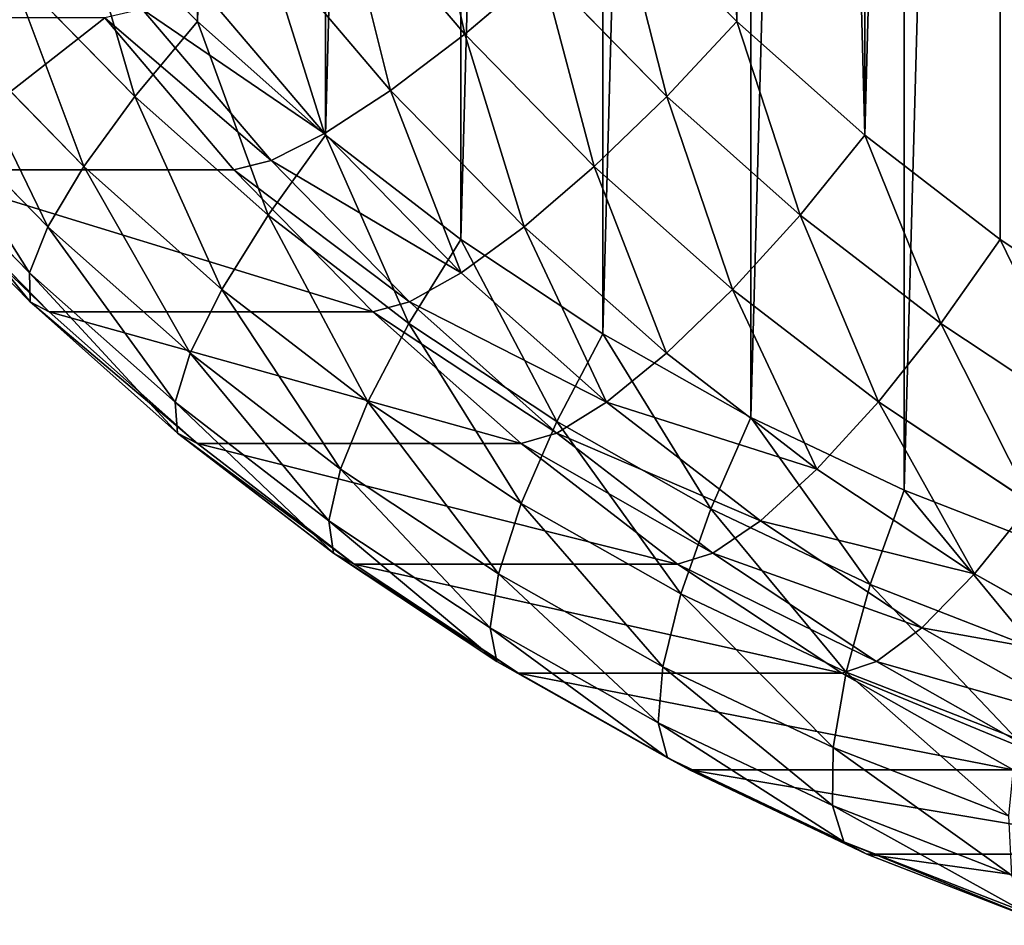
# Model space of a CAD drawing. Extents: x 0 to 1840, y 0 to 334.
# Tile 85 of 109: x 1799.1 to 1804.11, y 149.66 to 154.26. Entities that reach past the tile are written whole.
import ezdxf

# ---------------------------------------------------------------- set-up
doc = ezdxf.new("R2010")
doc.units = 0
doc.layers.get('0').update_dxf_attribs({"color": 13, "linetype": 'CONTINUOUS'})

# ---------------------------------------------------------------- blocks, each defined once
blk = doc.blocks.new('GROUP_16')
for p, q in [((39.4342, 7.2786, 2.2679), (40.0938, 8.0244, 2.2679)), ((38.7083, 7.9673, 2), (38.0735, 7.3433, 2)), ((38.7083, 7.9673, 12), (38.0735, 7.3433, 12)), ((39.7349, 6.9934, 2.5858), (40.4038, 7.7497, 2.5858)), ((38.4236, 6.9615, 11.9319), (39.084, 7.6108, 11.9319)), ((38.4236, 6.9615, 2.0681), (39.084, 7.6108, 2.0681)), ((39.084, 7.6108, 2.0681), (39.4342, 7.2786, 2.2679)), ((39.9656, 6.7745, 3), (40.6417, 7.5389, 3)), ((40.1106, 6.6369, 3.4824), (40.7912, 7.4063, 3.4824)), ((40.1601, 6.59, 4), (40.8422, 7.3611, 4)), ((38.0735, 7.3433, 2), (37.3969, 6.7651, 2)), ((38.0735, 7.3433, 12), (37.3969, 6.7651, 12)), ((38.4236, 6.9615, 11.9319), (38.0735, 7.3433, 12)), ((38.4236, 6.9615, 2.0681), (38.0735, 7.3433, 2)), ((38.7497, 6.6058, 11.7321), (39.4342, 7.2786, 11.7321)), ((38.7497, 6.6058, 2.2679), (39.4342, 7.2786, 2.2679)), ((39.4342, 7.2786, 2.2679), (39.7349, 6.9934, 2.5858)), ((37.7195, 6.3598, 11.9319), (38.4236, 6.9615, 11.9319)), ((37.7195, 6.3598, 2.0681), (38.4236, 6.9615, 2.0681)), ((38.7497, 6.6058, 11.7321), (38.4236, 6.9615, 11.9319)), ((38.7497, 6.6058, 2.2679), (38.4236, 6.9615, 2.0681)), ((39.0298, 6.3003, 11.4142), (39.7349, 6.9934, 11.4142)), ((39.0298, 6.3003, 2.5858), (39.7349, 6.9934, 2.5858)), ((39.7349, 6.9934, 2.5858), (39.9656, 6.7745, 3)), ((37.3969, 6.7651, 2), (36.6816, 6.2354, 2)), ((37.3969, 6.7651, 12), (36.6816, 6.2354, 12)), ((37.3969, 6.7651, 12), (37.7195, 6.3598, 11.9319)), ((37.3969, 6.7651, 2), (37.7195, 6.3598, 2.0681)), ((39.2447, 6.0658, 11), (39.9656, 6.7745, 11)), ((39.2447, 6.0658, 3), (39.9656, 6.7745, 3)), ((39.9656, 6.7745, 3), (40.1106, 6.6369, 3.4824)), ((38.0201, 5.9822, 11.7321), (38.7497, 6.6058, 11.7321)), ((38.0201, 5.9822, 2.2679), (38.7497, 6.6058, 2.2679)), ((39.0298, 6.3003, 11.4142), (38.7497, 6.6058, 11.7321)), ((39.0298, 6.3003, 2.5858), (38.7497, 6.6058, 2.2679)), ((39.3798, 5.9185, 10.5176), (40.1106, 6.6369, 10.5176)), ((39.3798, 5.9185, 3.4824), (40.1106, 6.6369, 3.4824)), ((40.1106, 6.6369, 3.4824), (40.1601, 6.59, 4)), ((39.4259, 5.8682, 4), (40.1601, 6.59, 4)), ((39.4259, 5.8682, 10), (40.1601, 6.59, 10)), ((40.1601, 6.59, 4), (40.1601, 6.59, 10)), ((36.9752, 5.8086, 11.9319), (37.7195, 6.3598, 11.9319)), ((36.9752, 5.8086, 2.0681), (37.7195, 6.3598, 2.0681)), ((37.7195, 6.3598, 11.9319), (38.0201, 5.9822, 11.7321)), ((37.7195, 6.3598, 2.0681), (38.0201, 5.9822, 2.2679)), ((38.2782, 5.6579, 11.4142), (39.0298, 6.3003, 11.4142)), ((38.2782, 5.6579, 2.5858), (39.0298, 6.3003, 2.5858)), ((39.2447, 6.0658, 11), (39.0298, 6.3003, 11.4142)), ((39.2447, 6.0658, 3), (39.0298, 6.3003, 2.5858)), ((36.6816, 6.2354, 2), (35.9312, 5.7568, 2)), ((36.6816, 6.2354, 12), (35.9312, 5.7568, 12)), ((36.9752, 5.8086, 11.9319), (36.6816, 6.2354, 12)), ((36.6816, 6.2354, 2), (36.9752, 5.8086, 2.0681)), ((38.4763, 5.4091, 11), (39.2447, 6.0658, 11)), ((38.4763, 5.4091, 3), (39.2447, 6.0658, 3)), ((39.3798, 5.9185, 10.5176), (39.2447, 6.0658, 11)), ((39.3798, 5.9185, 3.4824), (39.2447, 6.0658, 3)), ((37.2487, 5.411, 11.7321), (38.0201, 5.9822, 11.7321)), ((37.2487, 5.411, 2.2679), (38.0201, 5.9822, 2.2679)), ((38.0201, 5.9822, 11.7321), (38.2782, 5.6579, 11.4142)), ((38.0201, 5.9822, 2.2679), (38.2782, 5.6579, 2.5858)), ((38.6008, 5.2527, 10.5176), (39.3798, 5.9185, 10.5176)), ((38.6008, 5.2527, 3.4824), (39.3798, 5.9185, 3.4824)), ((39.4259, 5.8682, 10), (39.3798, 5.9185, 10.5176)), ((39.4259, 5.8682, 4), (39.3798, 5.9185, 3.4824)), ((38.6432, 5.1993, 4), (39.4259, 5.8682, 4)), ((38.6432, 5.1993, 10), (39.4259, 5.8682, 10)), ((39.4259, 5.8682, 4), (39.4259, 5.8682, 10)), ((36.1943, 5.3106, 11.9319), (36.9752, 5.8086, 11.9319)), ((36.1943, 5.3106, 2.0681), (36.9752, 5.8086, 2.0681)), ((37.2487, 5.411, 11.7321), (36.9752, 5.8086, 11.9319)), ((36.9752, 5.8086, 2.0681), (37.2487, 5.411, 2.2679)), ((35.9312, 5.7568, 12), (35.1492, 5.3316, 12)), ((36.1943, 5.3106, 11.9319), (35.9312, 5.7568, 12)), ((37.4836, 5.0695, 11.4142), (38.2782, 5.6579, 11.4142)), ((37.4836, 5.0695, 2.5858), (38.2782, 5.6579, 2.5858)), ((38.2782, 5.6579, 11.4142), (38.4763, 5.4091, 11)), ((38.2782, 5.6579, 2.5858), (38.4763, 5.4091, 3)), ((36.4395, 4.8949, 11.7321), (37.2487, 5.411, 11.7321)), ((36.4395, 4.8949, 2.2679), (37.2487, 5.411, 2.2679)), ((37.4836, 5.0695, 11.4142), (37.2487, 5.411, 11.7321)), ((37.2487, 5.411, 2.2679), (37.4836, 5.0695, 2.5858)), ((37.6639, 4.8075, 11), (38.4763, 5.4091, 11)), ((37.6639, 4.8075, 3), (38.4763, 5.4091, 3)), ((38.4763, 5.4091, 11), (38.6008, 5.2527, 10.5176)), ((38.4763, 5.4091, 3), (38.6008, 5.2527, 3.4824)), ((35.1492, 5.3316, 12), (34.3395, 4.9619, 12)), ((35.1492, 5.3316, 12), (35.3806, 4.8682, 11.9319)), ((35.3806, 4.8682, 11.9319), (36.1943, 5.3106, 11.9319)), ((36.4395, 4.8949, 11.7321), (36.1943, 5.3106, 11.9319)), ((37.7772, 4.6428, 10.5176), (38.6008, 5.2527, 10.5176)), ((37.7772, 4.6428, 3.4824), (38.6008, 5.2527, 3.4824)), ((38.6008, 5.2527, 10.5176), (38.6432, 5.1993, 10)), ((38.6008, 5.2527, 3.4824), (38.6432, 5.1993, 4)), ((37.8158, 4.5866, 4), (38.6432, 5.1993, 4)), ((37.8158, 4.5866, 10), (38.6432, 5.1993, 10)), ((38.6432, 5.1993, 4), (38.6432, 5.1993, 10)), ((36.65, 4.5379, 11.4142), (37.4836, 5.0695, 11.4142)), ((36.65, 4.5379, 2.5858), (37.4836, 5.0695, 2.5858)), ((37.6639, 4.8075, 11), (37.4836, 5.0695, 11.4142)), ((37.4836, 5.0695, 2.5858), (37.6639, 4.8075, 3)), ((34.3395, 4.9619, 12), (33.5061, 4.6496, 12)), ((34.5381, 4.4836, 11.9319), (34.3395, 4.9619, 12)), ((34.5381, 4.4836, 11.9319), (35.3806, 4.8682, 11.9319)), ((35.3806, 4.8682, 11.9319), (35.5962, 4.4364, 11.7321)), ((35.5962, 4.4364, 11.7321), (36.4395, 4.8949, 11.7321)), ((36.65, 4.5379, 11.4142), (36.4395, 4.8949, 11.7321)), ((36.65, 4.5379, 2.5858), (36.4395, 4.8949, 2.2679)), ((36.8116, 4.2639, 11), (37.6639, 4.8075, 11)), ((36.8116, 4.2639, 3), (37.6639, 4.8075, 3)), ((37.7772, 4.6428, 10.5176), (37.6639, 4.8075, 11)), ((37.6639, 4.8075, 3), (37.7772, 4.6428, 3.4824)), ((36.9132, 4.0917, 10.5176), (37.7772, 4.6428, 10.5176)), ((36.9132, 4.0917, 3.4824), (37.7772, 4.6428, 3.4824)), ((37.8158, 4.5866, 10), (37.7772, 4.6428, 10.5176)), ((37.7772, 4.6428, 3.4824), (37.8158, 4.5866, 4)), ((36.9478, 4.033, 4), (37.8158, 4.5866, 4)), ((36.9478, 4.033, 10), (37.8158, 4.5866, 10)), ((37.8158, 4.5866, 4), (37.8158, 4.5866, 10)), ((35.7814, 4.0656, 11.4142), (36.65, 4.5379, 11.4142)), ((35.7814, 4.0656, 2.5858), (36.65, 4.5379, 2.5858)), ((36.8116, 4.2639, 11), (36.65, 4.5379, 11.4142)), ((36.8116, 4.2639, 3), (36.65, 4.5379, 2.5858)), ((33.6708, 4.1585, 11.9319), (34.5381, 4.4836, 11.9319)), ((34.7231, 4.0378, 11.7321), (34.5381, 4.4836, 11.9319)), ((34.7231, 4.0378, 11.7321), (35.5962, 4.4364, 11.7321)), ((35.5962, 4.4364, 11.7321), (35.7814, 4.0656, 11.4142)), ((35.9235, 3.7811, 11), (36.8116, 4.2639, 11)), ((35.9235, 3.7811, 3), (36.8116, 4.2639, 3)), ((36.9132, 4.0917, 10.5176), (36.8116, 4.2639, 11)), ((36.9132, 4.0917, 3.4824), (36.8116, 4.2639, 3)), ((34.882, 3.655, 11.4142), (35.7814, 4.0656, 11.4142)), ((35.7814, 4.0656, 11.4142), (35.9235, 3.7811, 11)), ((36.0128, 3.6022, 10.5176), (36.9132, 4.0917, 10.5176)), ((36.0128, 3.6022, 3.4824), (36.9132, 4.0917, 3.4824)), ((36.9478, 4.033, 10), (36.9132, 4.0917, 10.5176)), ((36.9478, 4.033, 4), (36.9132, 4.0917, 3.4824)), ((33.8244, 3.7009, 11.7321), (34.7231, 4.0378, 11.7321)), ((34.882, 3.655, 11.4142), (34.7231, 4.0378, 11.7321)), ((36.0433, 3.5412, 4), (36.9478, 4.033, 4)), ((36.0433, 3.5412, 10), (36.9478, 4.033, 10)), ((36.9478, 4.033, 4), (36.9478, 4.033, 10)), ((35.0039, 3.3612, 11), (35.9235, 3.7811, 11)), ((35.9235, 3.7811, 11), (36.0128, 3.6022, 10.5176)), ((33.9562, 3.308, 11.4142), (34.882, 3.655, 11.4142)), ((35.0039, 3.3612, 11), (34.882, 3.655, 11.4142)), ((35.0806, 3.1766, 10.5176), (36.0128, 3.6022, 10.5176)), ((36.0128, 3.6022, 10.5176), (36.0433, 3.5412, 10)), ((35.1067, 3.1136, 10), (36.0433, 3.5412, 10)), ((36.0433, 3.5412, 4), (36.0433, 3.5412, 10)), ((34.0573, 3.0065, 11), (35.0039, 3.3612, 11)), ((35.0806, 3.1766, 10.5176), (35.0039, 3.3612, 11)), ((34.1209, 2.817, 10.5176), (35.0806, 3.1766, 10.5176)), ((35.1067, 3.1136, 10), (35.0806, 3.1766, 10.5176)), ((34.1426, 2.7523, 10), (35.1067, 3.1136, 10)), ((35.1067, 3.1136, 4), (35.1067, 3.1136, 10))]:
    blk.add_line(p, q)
mesh = blk.add_polyface()
corners = [(30.0267, 34.8137, 2), (25, 4, 2), (25, 34.8137, 2), (30.0267, 4, 2), (30.9039, 34.7436, 2), (30.9039, 4.0701, 2), (31.7841, 34.6111, 2), (31.7841, 4.2026, 2), (32.6529, 34.4177, 2), (32.6529, 4.396, 2), (33.5061, 34.1641, 2), (33.5061, 4.6496, 2), (34.3395, 33.8518, 2), (34.3395, 4.9619, 2), (35.1492, 33.4821, 2), (35.1492, 5.3316, 2), (35.9312, 33.057, 2), (35.9312, 5.7568, 2), (36.6816, 32.5784, 2), (36.6816, 6.2354, 2), (37.3969, 6.7651, 2), (37.3969, 32.0486, 2), (38.0735, 31.4704, 2), (38.0735, 7.3433, 2), (38.7083, 30.8464, 2), (38.7083, 7.9673, 2), (39.3454, 30.1261, 2), (39.3454, 8.6876, 2), (40.1384, 9.5807, 2), (40.1384, 29.233, 2), (41.0461, 28.3506, 2), (41.0461, 10.4631, 2), (42.0161, 27.5372, 2), (42.0161, 11.2765, 2), (43.0432, 26.7971, 2), (43.0432, 12.0166, 2), (44.1219, 26.1345, 2), (44.1219, 12.6793, 2), (45.2462, 13.261, 2), (45.2462, 25.5527, 2), (46.4103, 25.0551, 2), (46.4103, 13.7586, 2), (47.6077, 24.6442, 2), (47.6077, 14.1695, 2), (48.832, 14.4914, 2), (48.832, 24.3224, 2), (50.0767, 24.0912, 2), (50.0767, 14.7225, 2), (51.3349, 14.8617, 2), (51.3349, 23.952, 2), (52.5633, 23.9069, 2), (52.5633, 14.9069, 2), (60.6, 14.9069, 2), (60.6, 23.9069, 2)]
mesh.append_faces([[corners[k] for k in face] for face in [(0, 1, 2), (52, 50, 53)]], dxfattribs={"vtx0": -1})
mesh.append_faces([[corners[k] for k in face] for face in [(1, 0, 3), (3, 4, 5), (5, 6, 7), (7, 8, 9), (9, 10, 11), (11, 12, 13), (13, 14, 15), (15, 16, 17), (17, 18, 19), (19, 18, 20), (20, 22, 23), (23, 24, 25), (25, 26, 27), (27, 26, 28), (28, 30, 31), (31, 32, 33), (33, 34, 35), (35, 36, 37), (37, 36, 38), (38, 40, 41), (41, 42, 43), (43, 42, 44), (44, 46, 47), (47, 46, 48), (48, 50, 51), (51, 50, 52)]], dxfattribs={"vtx0": -1, "vtx1": -1})
mesh.append_faces([[corners[k] for k in face] for face in [(3, 0, 4), (5, 4, 6), (7, 6, 8), (9, 8, 10), (11, 10, 12), (13, 12, 14), (15, 14, 16), (17, 16, 18), (20, 18, 21), (20, 21, 22), (23, 22, 24), (25, 24, 26), (28, 26, 29), (28, 29, 30), (31, 30, 32), (33, 32, 34), (35, 34, 36), (38, 36, 39), (38, 39, 40), (41, 40, 42), (44, 42, 45), (44, 45, 46), (48, 46, 49), (48, 49, 50)]], dxfattribs={"vtx0": -1, "vtx2": -1})
mesh = blk.add_polyface()
corners = [(30.0267, 4, 12), (25, 34.8137, 12), (25, 4, 12), (30.0267, 34.8137, 12), (30.9039, 34.7436, 12), (30.9039, 4.0701, 12), (31.7841, 4.2026, 12), (31.7841, 34.6111, 12), (32.6529, 4.396, 12), (32.6529, 34.4177, 12), (33.5061, 34.1641, 12), (33.5061, 4.6496, 12), (34.3395, 4.9619, 12), (34.3395, 33.8518, 12), (35.1492, 5.3316, 12), (35.1492, 33.4821, 12), (35.9312, 5.7568, 12), (35.9312, 33.057, 12), (36.6816, 6.2354, 12), (36.6816, 32.5784, 12), (37.3969, 6.7651, 12), (37.3969, 32.0486, 12), (38.0735, 7.3433, 12), (38.0735, 31.4704, 12), (38.7083, 7.9673, 12), (38.7083, 30.8464, 12), (39.3454, 8.6876, 12), (39.3454, 30.1261, 12), (40.1384, 9.5807, 12), (40.1384, 29.233, 12), (41.0461, 10.4631, 12), (41.0461, 28.3506, 12), (42.0161, 11.2765, 12), (42.0161, 27.5372, 12), (43.0432, 26.7971, 12), (43.0432, 12.0166, 12), (44.1219, 26.1345, 12), (44.1219, 12.6793, 12), (45.2462, 13.261, 12), (45.2462, 25.5527, 12), (46.4103, 13.7586, 12), (46.4103, 25.0551, 12), (47.6077, 24.6442, 12), (47.6077, 14.1695, 12), (48.832, 14.4914, 12), (48.832, 24.3224, 12), (50.0767, 14.7225, 12), (50.0767, 24.0912, 12), (51.3349, 14.8617, 12), (51.3349, 23.952, 12), (52.5633, 14.9069, 12), (52.5633, 23.9069, 12), (60.6, 14.9069, 12), (60.6, 23.9069, 12)]
mesh.append_faces([[corners[k] for k in face] for face in [(0, 1, 2), (51, 52, 53)]], dxfattribs={"vtx0": -1})
mesh.append_faces([[corners[k] for k in face] for face in [(1, 0, 3), (3, 0, 4), (4, 6, 7), (7, 8, 9), (9, 8, 10), (10, 12, 13), (13, 14, 15), (15, 16, 17), (17, 18, 19), (19, 20, 21), (21, 22, 23), (23, 24, 25), (25, 26, 27), (27, 28, 29), (29, 30, 31), (31, 32, 33), (33, 32, 34), (34, 35, 36), (36, 38, 39), (39, 40, 41), (41, 40, 42), (42, 44, 45), (45, 46, 47), (47, 48, 49), (49, 50, 51)]], dxfattribs={"vtx0": -1, "vtx1": -1})
mesh.append_faces([[corners[k] for k in face] for face in [(4, 0, 5), (4, 5, 6), (7, 6, 8), (10, 8, 11), (10, 11, 12), (13, 12, 14), (15, 14, 16), (17, 16, 18), (19, 18, 20), (21, 20, 22), (23, 22, 24), (25, 24, 26), (27, 26, 28), (29, 28, 30), (31, 30, 32), (34, 32, 35), (36, 35, 37), (36, 37, 38), (39, 38, 40), (42, 40, 43), (42, 43, 44), (45, 44, 46), (47, 46, 48), (49, 48, 50), (51, 50, 52)]], dxfattribs={"vtx0": -1, "vtx2": -1})
mesh = blk.add_polyface()
corners = [(39.7328, 8.3443, 2.0681), (39.4342, 7.2786, 2.2679), (39.084, 7.6108, 2.0681), (40.0938, 8.0244, 2.2679)]
mesh.append_faces([[corners[k] for k in face] for face in [(0, 1, 2), (1, 0, 3)]], dxfattribs={"vtx0": -1})
mesh = blk.add_polyface()
corners = [(40.0938, 8.0244, 2.2679), (39.7349, 6.9934, 2.5858), (39.4342, 7.2786, 2.2679), (40.4038, 7.7497, 2.5858)]
mesh.append_faces([[corners[k] for k in face] for face in [(0, 1, 2), (1, 0, 3)]], dxfattribs={"vtx0": -1})
mesh = blk.add_polyface()
corners = [(38.4236, 6.9615, 11.9319), (38.7083, 7.9673, 12), (38.0735, 7.3433, 12), (39.084, 7.6108, 11.9319)]
mesh.append_faces([[corners[k] for k in face] for face in [(0, 1, 2), (1, 0, 3)]], dxfattribs={"vtx0": -1})
mesh = blk.add_polyface()
corners = [(38.7083, 7.9673, 2), (38.4236, 6.9615, 2.0681), (38.0735, 7.3433, 2), (39.084, 7.6108, 2.0681)]
mesh.append_faces([[corners[k] for k in face] for face in [(0, 1, 2), (1, 0, 3)]], dxfattribs={"vtx0": -1})
mesh = blk.add_polyface()
corners = [(40.4038, 7.7497, 2.5858), (39.9656, 6.7745, 3), (39.7349, 6.9934, 2.5858), (40.6417, 7.5389, 3)]
mesh.append_faces([[corners[k] for k in face] for face in [(0, 1, 2), (1, 0, 3)]], dxfattribs={"vtx0": -1})
mesh = blk.add_polyface()
corners = [(38.7497, 6.6058, 11.7321), (39.084, 7.6108, 11.9319), (38.4236, 6.9615, 11.9319), (39.4342, 7.2786, 11.7321)]
mesh.append_faces([[corners[k] for k in face] for face in [(0, 1, 2), (1, 0, 3)]], dxfattribs={"vtx0": -1})
mesh = blk.add_polyface()
corners = [(39.084, 7.6108, 2.0681), (38.7497, 6.6058, 2.2679), (38.4236, 6.9615, 2.0681), (39.4342, 7.2786, 2.2679)]
mesh.append_faces([[corners[k] for k in face] for face in [(0, 1, 2), (1, 0, 3)]], dxfattribs={"vtx0": -1})
mesh = blk.add_polyface()
corners = [(39.9656, 6.7745, 3), (40.7912, 7.4063, 3.4824), (40.1106, 6.6369, 3.4824), (40.6417, 7.5389, 3)]
mesh.append_faces([[corners[k] for k in face] for face in [(0, 1, 2), (1, 0, 3)]], dxfattribs={"vtx0": -1})
mesh = blk.add_polyface()
corners = [(40.1106, 6.6369, 3.4824), (40.8422, 7.3611, 4), (40.1601, 6.59, 4), (40.7912, 7.4063, 3.4824)]
mesh.append_faces([[corners[k] for k in face] for face in [(0, 1, 2), (1, 0, 3)]], dxfattribs={"vtx0": -1})
mesh = blk.add_polyface()
corners = [(40.8422, 7.3611, 4), (40.1601, 6.59, 10), (40.1601, 6.59, 4), (40.8422, 7.3611, 10)]
mesh.append_faces([[corners[k] for k in face] for face in [(0, 1, 2), (1, 0, 3)]], dxfattribs={"vtx0": -1})
mesh = blk.add_polyface()
corners = [(37.7195, 6.3598, 11.9319), (38.0735, 7.3433, 12), (37.3969, 6.7651, 12), (38.4236, 6.9615, 11.9319)]
mesh.append_faces([[corners[k] for k in face] for face in [(0, 1, 2), (1, 0, 3)]], dxfattribs={"vtx0": -1})
mesh = blk.add_polyface()
corners = [(38.0735, 7.3433, 2), (37.7195, 6.3598, 2.0681), (37.3969, 6.7651, 2), (38.4236, 6.9615, 2.0681)]
mesh.append_faces([[corners[k] for k in face] for face in [(0, 1, 2), (1, 0, 3)]], dxfattribs={"vtx0": -1})
mesh = blk.add_polyface()
corners = [(39.0298, 6.3003, 11.4142), (39.4342, 7.2786, 11.7321), (38.7497, 6.6058, 11.7321), (39.7349, 6.9934, 11.4142)]
mesh.append_faces([[corners[k] for k in face] for face in [(0, 1, 2), (1, 0, 3)]], dxfattribs={"vtx0": -1})
mesh = blk.add_polyface()
corners = [(39.4342, 7.2786, 2.2679), (39.0298, 6.3003, 2.5858), (38.7497, 6.6058, 2.2679), (39.7349, 6.9934, 2.5858)]
mesh.append_faces([[corners[k] for k in face] for face in [(0, 1, 2), (1, 0, 3)]], dxfattribs={"vtx0": -1})
mesh = blk.add_polyface()
corners = [(38.0201, 5.9822, 11.7321), (38.4236, 6.9615, 11.9319), (37.7195, 6.3598, 11.9319), (38.7497, 6.6058, 11.7321)]
mesh.append_faces([[corners[k] for k in face] for face in [(0, 1, 2), (1, 0, 3)]], dxfattribs={"vtx0": -1})
mesh = blk.add_polyface()
corners = [(38.4236, 6.9615, 2.0681), (38.0201, 5.9822, 2.2679), (37.7195, 6.3598, 2.0681), (38.7497, 6.6058, 2.2679)]
mesh.append_faces([[corners[k] for k in face] for face in [(0, 1, 2), (1, 0, 3)]], dxfattribs={"vtx0": -1})
mesh = blk.add_polyface()
corners = [(39.2447, 6.0658, 11), (39.7349, 6.9934, 11.4142), (39.0298, 6.3003, 11.4142), (39.9656, 6.7745, 11)]
mesh.append_faces([[corners[k] for k in face] for face in [(0, 1, 2), (1, 0, 3)]], dxfattribs={"vtx0": -1})
mesh = blk.add_polyface()
corners = [(39.7349, 6.9934, 2.5858), (39.2447, 6.0658, 3), (39.0298, 6.3003, 2.5858), (39.9656, 6.7745, 3)]
mesh.append_faces([[corners[k] for k in face] for face in [(0, 1, 2), (1, 0, 3)]], dxfattribs={"vtx0": -1})
mesh = blk.add_polyface()
corners = [(36.9752, 5.8086, 11.9319), (37.3969, 6.7651, 12), (36.6816, 6.2354, 12), (37.7195, 6.3598, 11.9319)]
mesh.append_faces([[corners[k] for k in face] for face in [(0, 1, 2), (1, 0, 3)]], dxfattribs={"vtx0": -1})
mesh = blk.add_polyface()
corners = [(37.3969, 6.7651, 2), (36.9752, 5.8086, 2.0681), (36.6816, 6.2354, 2), (37.7195, 6.3598, 2.0681)]
mesh.append_faces([[corners[k] for k in face] for face in [(0, 1, 2), (1, 0, 3)]], dxfattribs={"vtx0": -1})
mesh = blk.add_polyface()
corners = [(39.9656, 6.7745, 11), (39.3798, 5.9185, 10.5176), (40.1106, 6.6369, 10.5176), (39.2447, 6.0658, 11)]
mesh.append_faces([[corners[k] for k in face] for face in [(0, 1, 2), (1, 0, 3)]], dxfattribs={"vtx0": -1})
mesh = blk.add_polyface()
corners = [(40.1106, 6.6369, 3.4824), (39.2447, 6.0658, 3), (39.9656, 6.7745, 3), (39.3798, 5.9185, 3.4824)]
mesh.append_faces([[corners[k] for k in face] for face in [(0, 1, 2), (1, 0, 3)]], dxfattribs={"vtx0": -1})
mesh = blk.add_polyface()
corners = [(38.2782, 5.6579, 11.4142), (38.7497, 6.6058, 11.7321), (38.0201, 5.9822, 11.7321), (39.0298, 6.3003, 11.4142)]
mesh.append_faces([[corners[k] for k in face] for face in [(0, 1, 2), (1, 0, 3)]], dxfattribs={"vtx0": -1})
mesh = blk.add_polyface()
corners = [(38.7497, 6.6058, 2.2679), (38.2782, 5.6579, 2.5858), (38.0201, 5.9822, 2.2679), (39.0298, 6.3003, 2.5858)]
mesh.append_faces([[corners[k] for k in face] for face in [(0, 1, 2), (1, 0, 3)]], dxfattribs={"vtx0": -1})
mesh = blk.add_polyface()
corners = [(40.1106, 6.6369, 10.5176), (39.4259, 5.8682, 10), (40.1601, 6.59, 10), (39.3798, 5.9185, 10.5176)]
mesh.append_faces([[corners[k] for k in face] for face in [(0, 1, 2), (1, 0, 3)]], dxfattribs={"vtx0": -1})
mesh = blk.add_polyface()
corners = [(40.1601, 6.59, 4), (39.3798, 5.9185, 3.4824), (40.1106, 6.6369, 3.4824), (39.4259, 5.8682, 4)]
mesh.append_faces([[corners[k] for k in face] for face in [(0, 1, 2), (1, 0, 3)]], dxfattribs={"vtx0": -1})
mesh = blk.add_polyface()
corners = [(40.1601, 6.59, 10), (39.4259, 5.8682, 4), (40.1601, 6.59, 4), (39.4259, 5.8682, 10)]
mesh.append_faces([[corners[k] for k in face] for face in [(0, 1, 2), (1, 0, 3)]], dxfattribs={"vtx0": -1})
mesh = blk.add_polyface()
corners = [(37.2487, 5.411, 11.7321), (37.7195, 6.3598, 11.9319), (36.9752, 5.8086, 11.9319), (38.0201, 5.9822, 11.7321)]
mesh.append_faces([[corners[k] for k in face] for face in [(0, 1, 2), (1, 0, 3)]], dxfattribs={"vtx0": -1})
mesh = blk.add_polyface()
corners = [(37.7195, 6.3598, 2.0681), (37.2487, 5.411, 2.2679), (36.9752, 5.8086, 2.0681), (38.0201, 5.9822, 2.2679)]
mesh.append_faces([[corners[k] for k in face] for face in [(0, 1, 2), (1, 0, 3)]], dxfattribs={"vtx0": -1})
mesh = blk.add_polyface()
corners = [(38.4763, 5.4091, 11), (39.0298, 6.3003, 11.4142), (38.2782, 5.6579, 11.4142), (39.2447, 6.0658, 11)]
mesh.append_faces([[corners[k] for k in face] for face in [(0, 1, 2), (1, 0, 3)]], dxfattribs={"vtx0": -1})
mesh = blk.add_polyface()
corners = [(39.0298, 6.3003, 2.5858), (38.4763, 5.4091, 3), (38.2782, 5.6579, 2.5858), (39.2447, 6.0658, 3)]
mesh.append_faces([[corners[k] for k in face] for face in [(0, 1, 2), (1, 0, 3)]], dxfattribs={"vtx0": -1})
mesh = blk.add_polyface()
corners = [(36.1943, 5.3106, 11.9319), (36.6816, 6.2354, 12), (35.9312, 5.7568, 12), (36.9752, 5.8086, 11.9319)]
mesh.append_faces([[corners[k] for k in face] for face in [(0, 1, 2), (1, 0, 3)]], dxfattribs={"vtx0": -1})
mesh = blk.add_polyface()
corners = [(36.6816, 6.2354, 2), (36.1943, 5.3106, 2.0681), (35.9312, 5.7568, 2), (36.9752, 5.8086, 2.0681)]
mesh.append_faces([[corners[k] for k in face] for face in [(0, 1, 2), (1, 0, 3)]], dxfattribs={"vtx0": -1})
mesh = blk.add_polyface()
corners = [(39.2447, 6.0658, 11), (38.6008, 5.2527, 10.5176), (39.3798, 5.9185, 10.5176), (38.4763, 5.4091, 11)]
mesh.append_faces([[corners[k] for k in face] for face in [(0, 1, 2), (1, 0, 3)]], dxfattribs={"vtx0": -1})
mesh = blk.add_polyface()
corners = [(39.3798, 5.9185, 3.4824), (38.4763, 5.4091, 3), (39.2447, 6.0658, 3), (38.6008, 5.2527, 3.4824)]
mesh.append_faces([[corners[k] for k in face] for face in [(0, 1, 2), (1, 0, 3)]], dxfattribs={"vtx0": -1})
mesh = blk.add_polyface()
corners = [(37.4836, 5.0695, 11.4142), (38.0201, 5.9822, 11.7321), (37.2487, 5.411, 11.7321), (38.2782, 5.6579, 11.4142)]
mesh.append_faces([[corners[k] for k in face] for face in [(0, 1, 2), (1, 0, 3)]], dxfattribs={"vtx0": -1})
mesh = blk.add_polyface()
corners = [(38.0201, 5.9822, 2.2679), (37.4836, 5.0695, 2.5858), (37.2487, 5.411, 2.2679), (38.2782, 5.6579, 2.5858)]
mesh.append_faces([[corners[k] for k in face] for face in [(0, 1, 2), (1, 0, 3)]], dxfattribs={"vtx0": -1})
mesh = blk.add_polyface()
corners = [(39.3798, 5.9185, 10.5176), (38.6432, 5.1993, 10), (39.4259, 5.8682, 10), (38.6008, 5.2527, 10.5176)]
mesh.append_faces([[corners[k] for k in face] for face in [(0, 1, 2), (1, 0, 3)]], dxfattribs={"vtx0": -1})
mesh = blk.add_polyface()
corners = [(39.4259, 5.8682, 4), (38.6008, 5.2527, 3.4824), (39.3798, 5.9185, 3.4824), (38.6432, 5.1993, 4)]
mesh.append_faces([[corners[k] for k in face] for face in [(0, 1, 2), (1, 0, 3)]], dxfattribs={"vtx0": -1})
mesh = blk.add_polyface()
corners = [(39.4259, 5.8682, 10), (38.6432, 5.1993, 4), (39.4259, 5.8682, 4), (38.6432, 5.1993, 10)]
mesh.append_faces([[corners[k] for k in face] for face in [(0, 1, 2), (1, 0, 3)]], dxfattribs={"vtx0": -1})
mesh = blk.add_polyface()
corners = [(36.4395, 4.8949, 11.7321), (36.9752, 5.8086, 11.9319), (36.1943, 5.3106, 11.9319), (37.2487, 5.411, 11.7321)]
mesh.append_faces([[corners[k] for k in face] for face in [(0, 1, 2), (1, 0, 3)]], dxfattribs={"vtx0": -1})
mesh = blk.add_polyface()
corners = [(36.9752, 5.8086, 2.0681), (36.4395, 4.8949, 2.2679), (36.1943, 5.3106, 2.0681), (37.2487, 5.411, 2.2679)]
mesh.append_faces([[corners[k] for k in face] for face in [(0, 1, 2), (1, 0, 3)]], dxfattribs={"vtx0": -1})
mesh = blk.add_polyface()
corners = [(35.3806, 4.8682, 11.9319), (35.9312, 5.7568, 12), (35.1492, 5.3316, 12), (36.1943, 5.3106, 11.9319)]
mesh.append_faces([[corners[k] for k in face] for face in [(0, 1, 2), (1, 0, 3)]], dxfattribs={"vtx0": -1})
mesh = blk.add_polyface()
corners = [(38.2782, 5.6579, 11.4142), (37.6639, 4.8075, 11), (38.4763, 5.4091, 11), (37.4836, 5.0695, 11.4142)]
mesh.append_faces([[corners[k] for k in face] for face in [(0, 1, 2), (1, 0, 3)]], dxfattribs={"vtx0": -1})
mesh = blk.add_polyface()
corners = [(38.4763, 5.4091, 3), (37.4836, 5.0695, 2.5858), (38.2782, 5.6579, 2.5858), (37.6639, 4.8075, 3)]
mesh.append_faces([[corners[k] for k in face] for face in [(0, 1, 2), (1, 0, 3)]], dxfattribs={"vtx0": -1})
mesh = blk.add_polyface()
corners = [(36.65, 4.5379, 11.4142), (37.2487, 5.411, 11.7321), (36.4395, 4.8949, 11.7321), (37.4836, 5.0695, 11.4142)]
mesh.append_faces([[corners[k] for k in face] for face in [(0, 1, 2), (1, 0, 3)]], dxfattribs={"vtx0": -1})
mesh = blk.add_polyface()
corners = [(37.2487, 5.411, 2.2679), (36.65, 4.5379, 2.5858), (36.4395, 4.8949, 2.2679), (37.4836, 5.0695, 2.5858)]
mesh.append_faces([[corners[k] for k in face] for face in [(0, 1, 2), (1, 0, 3)]], dxfattribs={"vtx0": -1})
mesh = blk.add_polyface()
corners = [(38.4763, 5.4091, 11), (37.7772, 4.6428, 10.5176), (38.6008, 5.2527, 10.5176), (37.6639, 4.8075, 11)]
mesh.append_faces([[corners[k] for k in face] for face in [(0, 1, 2), (1, 0, 3)]], dxfattribs={"vtx0": -1})
mesh = blk.add_polyface()
corners = [(38.6008, 5.2527, 3.4824), (37.6639, 4.8075, 3), (38.4763, 5.4091, 3), (37.7772, 4.6428, 3.4824)]
mesh.append_faces([[corners[k] for k in face] for face in [(0, 1, 2), (1, 0, 3)]], dxfattribs={"vtx0": -1})
mesh = blk.add_polyface()
corners = [(34.5381, 4.4836, 11.9319), (35.1492, 5.3316, 12), (34.3395, 4.9619, 12), (35.3806, 4.8682, 11.9319)]
mesh.append_faces([[corners[k] for k in face] for face in [(0, 1, 2), (1, 0, 3)]], dxfattribs={"vtx0": -1})
mesh = blk.add_polyface()
corners = [(35.5962, 4.4364, 11.7321), (36.1943, 5.3106, 11.9319), (35.3806, 4.8682, 11.9319), (36.4395, 4.8949, 11.7321)]
mesh.append_faces([[corners[k] for k in face] for face in [(0, 1, 2), (1, 0, 3)]], dxfattribs={"vtx0": -1})
mesh = blk.add_polyface()
corners = [(38.6008, 5.2527, 10.5176), (37.8158, 4.5866, 10), (38.6432, 5.1993, 10), (37.7772, 4.6428, 10.5176)]
mesh.append_faces([[corners[k] for k in face] for face in [(0, 1, 2), (1, 0, 3)]], dxfattribs={"vtx0": -1})
mesh = blk.add_polyface()
corners = [(38.6432, 5.1993, 4), (37.7772, 4.6428, 3.4824), (38.6008, 5.2527, 3.4824), (37.8158, 4.5866, 4)]
mesh.append_faces([[corners[k] for k in face] for face in [(0, 1, 2), (1, 0, 3)]], dxfattribs={"vtx0": -1})
mesh = blk.add_polyface()
corners = [(38.6432, 5.1993, 10), (37.8158, 4.5866, 4), (38.6432, 5.1993, 4), (37.8158, 4.5866, 10)]
mesh.append_faces([[corners[k] for k in face] for face in [(0, 1, 2), (1, 0, 3)]], dxfattribs={"vtx0": -1})
mesh = blk.add_polyface()
corners = [(37.4836, 5.0695, 11.4142), (36.8116, 4.2639, 11), (37.6639, 4.8075, 11), (36.65, 4.5379, 11.4142)]
mesh.append_faces([[corners[k] for k in face] for face in [(0, 1, 2), (1, 0, 3)]], dxfattribs={"vtx0": -1})
mesh = blk.add_polyface()
corners = [(37.6639, 4.8075, 3), (36.65, 4.5379, 2.5858), (37.4836, 5.0695, 2.5858), (36.8116, 4.2639, 3)]
mesh.append_faces([[corners[k] for k in face] for face in [(0, 1, 2), (1, 0, 3)]], dxfattribs={"vtx0": -1})
mesh = blk.add_polyface()
corners = [(33.6708, 4.1585, 11.9319), (34.3395, 4.9619, 12), (33.5061, 4.6496, 12), (34.5381, 4.4836, 11.9319)]
mesh.append_faces([[corners[k] for k in face] for face in [(0, 1, 2), (1, 0, 3)]], dxfattribs={"vtx0": -1})
mesh = blk.add_polyface()
corners = [(34.7231, 4.0378, 11.7321), (35.3806, 4.8682, 11.9319), (34.5381, 4.4836, 11.9319), (35.5962, 4.4364, 11.7321)]
mesh.append_faces([[corners[k] for k in face] for face in [(0, 1, 2), (1, 0, 3)]], dxfattribs={"vtx0": -1})
mesh = blk.add_polyface()
corners = [(35.7814, 4.0656, 11.4142), (36.4395, 4.8949, 11.7321), (35.5962, 4.4364, 11.7321), (36.65, 4.5379, 11.4142)]
mesh.append_faces([[corners[k] for k in face] for face in [(0, 1, 2), (1, 0, 3)]], dxfattribs={"vtx0": -1})
mesh = blk.add_polyface()
corners = [(36.4395, 4.8949, 2.2679), (35.7814, 4.0656, 2.5858), (35.5962, 4.4364, 2.2679), (36.65, 4.5379, 2.5858)]
mesh.append_faces([[corners[k] for k in face] for face in [(0, 1, 2), (1, 0, 3)]], dxfattribs={"vtx0": -1})
mesh = blk.add_polyface()
corners = [(37.6639, 4.8075, 11), (36.9132, 4.0917, 10.5176), (37.7772, 4.6428, 10.5176), (36.8116, 4.2639, 11)]
mesh.append_faces([[corners[k] for k in face] for face in [(0, 1, 2), (1, 0, 3)]], dxfattribs={"vtx0": -1})
mesh = blk.add_polyface()
corners = [(37.7772, 4.6428, 3.4824), (36.8116, 4.2639, 3), (37.6639, 4.8075, 3), (36.9132, 4.0917, 3.4824)]
mesh.append_faces([[corners[k] for k in face] for face in [(0, 1, 2), (1, 0, 3)]], dxfattribs={"vtx0": -1})
mesh = blk.add_polyface()
corners = [(37.7772, 4.6428, 10.5176), (36.9478, 4.033, 10), (37.8158, 4.5866, 10), (36.9132, 4.0917, 10.5176)]
mesh.append_faces([[corners[k] for k in face] for face in [(0, 1, 2), (1, 0, 3)]], dxfattribs={"vtx0": -1})
mesh = blk.add_polyface()
corners = [(37.8158, 4.5866, 4), (36.9132, 4.0917, 3.4824), (37.7772, 4.6428, 3.4824), (36.9478, 4.033, 4)]
mesh.append_faces([[corners[k] for k in face] for face in [(0, 1, 2), (1, 0, 3)]], dxfattribs={"vtx0": -1})
mesh = blk.add_polyface()
corners = [(37.8158, 4.5866, 10), (36.9478, 4.033, 4), (37.8158, 4.5866, 4), (36.9478, 4.033, 10)]
mesh.append_faces([[corners[k] for k in face] for face in [(0, 1, 2), (1, 0, 3)]], dxfattribs={"vtx0": -1})
mesh = blk.add_polyface()
corners = [(36.65, 4.5379, 11.4142), (35.9235, 3.7811, 11), (36.8116, 4.2639, 11), (35.7814, 4.0656, 11.4142)]
mesh.append_faces([[corners[k] for k in face] for face in [(0, 1, 2), (1, 0, 3)]], dxfattribs={"vtx0": -1})
mesh = blk.add_polyface()
corners = [(36.8116, 4.2639, 3), (35.7814, 4.0656, 2.5858), (36.65, 4.5379, 2.5858), (35.9235, 3.7811, 3)]
mesh.append_faces([[corners[k] for k in face] for face in [(0, 1, 2), (1, 0, 3)]], dxfattribs={"vtx0": -1})
mesh = blk.add_polyface()
corners = [(33.8244, 3.7009, 11.7321), (34.5381, 4.4836, 11.9319), (33.6708, 4.1585, 11.9319), (34.7231, 4.0378, 11.7321)]
mesh.append_faces([[corners[k] for k in face] for face in [(0, 1, 2), (1, 0, 3)]], dxfattribs={"vtx0": -1})
mesh = blk.add_polyface()
corners = [(34.882, 3.655, 11.4142), (35.5962, 4.4364, 11.7321), (34.7231, 4.0378, 11.7321), (35.7814, 4.0656, 11.4142)]
mesh.append_faces([[corners[k] for k in face] for face in [(0, 1, 2), (1, 0, 3)]], dxfattribs={"vtx0": -1})
mesh = blk.add_polyface()
corners = [(36.8116, 4.2639, 11), (36.0128, 3.6022, 10.5176), (36.9132, 4.0917, 10.5176), (35.9235, 3.7811, 11)]
mesh.append_faces([[corners[k] for k in face] for face in [(0, 1, 2), (1, 0, 3)]], dxfattribs={"vtx0": -1})
mesh = blk.add_polyface()
corners = [(36.9132, 4.0917, 3.4824), (35.9235, 3.7811, 3), (36.8116, 4.2639, 3), (36.0128, 3.6022, 3.4824)]
mesh.append_faces([[corners[k] for k in face] for face in [(0, 1, 2), (1, 0, 3)]], dxfattribs={"vtx0": -1})
mesh = blk.add_polyface()
corners = [(35.7814, 4.0656, 11.4142), (35.0039, 3.3612, 11), (35.9235, 3.7811, 11), (34.882, 3.655, 11.4142)]
mesh.append_faces([[corners[k] for k in face] for face in [(0, 1, 2), (1, 0, 3)]], dxfattribs={"vtx0": -1})
mesh = blk.add_polyface()
corners = [(36.9132, 4.0917, 10.5176), (36.0433, 3.5412, 10), (36.9478, 4.033, 10), (36.0128, 3.6022, 10.5176)]
mesh.append_faces([[corners[k] for k in face] for face in [(0, 1, 2), (1, 0, 3)]], dxfattribs={"vtx0": -1})
mesh = blk.add_polyface()
corners = [(36.9478, 4.033, 4), (36.0128, 3.6022, 3.4824), (36.9132, 4.0917, 3.4824), (36.0433, 3.5412, 4)]
mesh.append_faces([[corners[k] for k in face] for face in [(0, 1, 2), (1, 0, 3)]], dxfattribs={"vtx0": -1})
mesh = blk.add_polyface()
corners = [(33.9562, 3.308, 11.4142), (34.7231, 4.0378, 11.7321), (33.8244, 3.7009, 11.7321), (34.882, 3.655, 11.4142)]
mesh.append_faces([[corners[k] for k in face] for face in [(0, 1, 2), (1, 0, 3)]], dxfattribs={"vtx0": -1})
mesh = blk.add_polyface()
corners = [(36.9478, 4.033, 10), (36.0433, 3.5412, 4), (36.9478, 4.033, 4), (36.0433, 3.5412, 10)]
mesh.append_faces([[corners[k] for k in face] for face in [(0, 1, 2), (1, 0, 3)]], dxfattribs={"vtx0": -1})
mesh = blk.add_polyface()
corners = [(35.9235, 3.7811, 11), (35.0806, 3.1766, 10.5176), (36.0128, 3.6022, 10.5176), (35.0039, 3.3612, 11)]
mesh.append_faces([[corners[k] for k in face] for face in [(0, 1, 2), (1, 0, 3)]], dxfattribs={"vtx0": -1})
mesh = blk.add_polyface()
corners = [(34.882, 3.655, 11.4142), (34.0573, 3.0065, 11), (35.0039, 3.3612, 11), (33.9562, 3.308, 11.4142)]
mesh.append_faces([[corners[k] for k in face] for face in [(0, 1, 2), (1, 0, 3)]], dxfattribs={"vtx0": -1})
mesh = blk.add_polyface()
corners = [(36.0128, 3.6022, 10.5176), (35.1067, 3.1136, 10), (36.0433, 3.5412, 10), (35.0806, 3.1766, 10.5176)]
mesh.append_faces([[corners[k] for k in face] for face in [(0, 1, 2), (1, 0, 3)]], dxfattribs={"vtx0": -1})
mesh = blk.add_polyface()
corners = [(36.0433, 3.5412, 10), (35.1067, 3.1136, 4), (36.0433, 3.5412, 4), (35.1067, 3.1136, 10)]
mesh.append_faces([[corners[k] for k in face] for face in [(0, 1, 2), (1, 0, 3)]], dxfattribs={"vtx0": -1})
mesh = blk.add_polyface()
corners = [(35.0039, 3.3612, 11), (34.1209, 2.817, 10.5176), (35.0806, 3.1766, 10.5176), (34.0573, 3.0065, 11)]
mesh.append_faces([[corners[k] for k in face] for face in [(0, 1, 2), (1, 0, 3)]], dxfattribs={"vtx0": -1})
mesh = blk.add_polyface()
corners = [(35.0806, 3.1766, 10.5176), (34.1426, 2.7523, 10), (35.1067, 3.1136, 10), (34.1209, 2.817, 10.5176)]
mesh.append_faces([[corners[k] for k in face] for face in [(0, 1, 2), (1, 0, 3)]], dxfattribs={"vtx0": -1})
mesh = blk.add_polyface()
corners = [(35.1067, 3.1136, 10), (34.1426, 2.7523, 4), (35.1067, 3.1136, 4), (34.1426, 2.7523, 10)]
mesh.append_faces([[corners[k] for k in face] for face in [(0, 1, 2), (1, 0, 3)]], dxfattribs={"vtx0": -1})
blk = doc.blocks.new('GROUP_29')
at = {"extrusion": (-0.274008, -0.961727, -8.13125e-16), "rotation": 180}
blk.add_blockref('GROUP_16', (1767.1073, 187.3896, -512.5215), dxfattribs=at)

msp = doc.modelspace()

# ---------------------------------------------------------------- block references
at = {"extrusion": (0, -1, -4.996e-16)}
msp.add_blockref('GROUP_29', (0, 0, -334.2954), dxfattribs=at)

doc.saveas('drawing.dxf')
